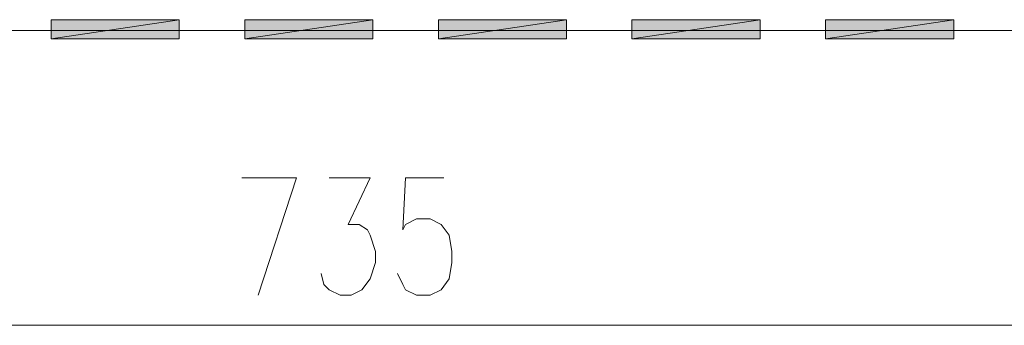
# Model space of a CAD drawing. Header units: inches. Extents: x 1504 to 12593, y -807 to 3183.
# Tile 127 of 256: x 5149 to 5301, y 456 to 503. Entities that reach past the tile are written whole.
import ezdxf

# ---------------------------------------------------------------- set-up
doc = ezdxf.new("R2010")
doc.units = ezdxf.units.IN
doc.header["$MEASUREMENT"] = 0
doc.layers.add('at_Entity', color=7, linetype='Continuous')
doc.layers.add('at_Solid', color=7, linetype='Continuous')

msp = doc.modelspace()

# ---------------------------------------------------------------- hatches: boundary and pattern name
at = {"layer": 'at_Solid', "lineweight": 15}
for points in [[(5173.68, 500.29), (5173.68, 503.24), (5153.83, 500.29)], [(5173.68, 503.24), (5153.83, 500.29), (5153.83, 503.24)], [(5203.67, 500.29), (5203.67, 503.24), (5183.82, 500.29)], [(5203.67, 503.24), (5183.82, 500.29), (5183.82, 503.24)], [(5233.66, 500.29), (5233.66, 503.24), (5213.81, 500.29)], [(5233.66, 503.24), (5213.81, 500.29), (5213.81, 503.24)], [(5263.66, 500.29), (5263.66, 503.24), (5243.8, 500.29)], [(5263.66, 503.24), (5243.8, 500.29), (5243.8, 503.24)], [(5293.65, 500.29), (5293.65, 503.24), (5273.79, 500.29)], [(5293.65, 503.24), (5273.79, 500.29), (5273.79, 503.24)]]:
    msp.add_hatch(color=7, dxfattribs=at).paths.add_polyline_path(points)

# ---------------------------------------------------------------- linework, layer by layer
at = {"layer": 'at_Entity', "color": 7, "lineweight": 15}
for p, q in [((5173.68, 503.24), (5153.83, 500.29)), ((5173.68, 503.24), (5153.83, 500.29)), ((5153.83, 500.29), (5153.83, 503.24)), ((5153.83, 503.24), (5173.68, 503.24)), ((5173.68, 500.29), (5173.68, 503.24)), ((5203.67, 503.24), (5183.82, 500.29)), ((5203.67, 503.24), (5183.82, 500.29)), ((5183.82, 500.29), (5183.82, 503.24)), ((5183.82, 503.24), (5203.67, 503.24)), ((5203.67, 500.29), (5203.67, 503.24)), ((5233.66, 503.24), (5213.81, 500.29)), ((5233.66, 503.24), (5213.81, 500.29)), ((5213.81, 500.29), (5213.81, 503.24)), ((5213.81, 503.24), (5233.66, 503.24)), ((5233.66, 500.29), (5233.66, 503.24)), ((5263.66, 503.24), (5243.8, 500.29)), ((5263.66, 503.24), (5243.8, 500.29)), ((5243.8, 500.29), (5243.8, 503.24)), ((5243.8, 503.24), (5263.66, 503.24)), ((5263.66, 500.29), (5263.66, 503.24)), ((5293.65, 503.24), (5273.79, 500.29)), ((5293.65, 503.24), (5273.79, 500.29)), ((5273.79, 500.29), (5273.79, 503.24)), ((5273.79, 503.24), (5293.65, 503.24)), ((5293.65, 500.29), (5293.65, 503.24)), ((5473.59, 501.55), (4833.23, 501.55)), ((5153.83, 500.29), (5173.68, 500.29)), ((5183.82, 500.29), (5203.67, 500.29)), ((5213.81, 500.29), (5233.66, 500.29)), ((5243.8, 500.29), (5263.66, 500.29)), ((5273.79, 500.29), (5293.65, 500.29)), ((5183.4, 478.74), (5191.85, 478.74)), ((5191.85, 478.74), (5185.93, 460.58)), ((5196.92, 478.74), (5203.25, 478.74)), ((5203.25, 478.74), (5199.87, 471.56)), ((5208.74, 478.74), (5208.32, 470.72)), ((5214.66, 478.74), (5208.74, 478.74)), ((5199.87, 471.56), (5201.56, 471.56)), ((5201.56, 471.56), (5202.83, 470.72)), ((5208.32, 470.72), (5208.74, 471.56)), ((5208.74, 471.56), (5210.43, 472.41)), ((5210.43, 472.41), (5212.54, 472.41)), ((5212.54, 472.41), (5214.23, 471.56)), ((5214.23, 471.56), (5215.5, 469.87)), ((5202.83, 470.72), (5203.25, 469.87)), ((5203.25, 469.87), (5204.1, 467.34)), ((5215.5, 469.87), (5215.92, 467.34)), ((5204.1, 467.34), (5204.1, 465.65)), ((5215.92, 467.34), (5215.92, 465.65)), ((5204.1, 465.65), (5203.25, 463.12)), ((5215.92, 465.65), (5215.5, 463.12)), ((5196.07, 462.27), (5195.65, 463.96)), ((5208.32, 462.27), (5207.48, 463.96)), ((5196.92, 461.43), (5196.07, 462.27)), ((5203.25, 463.12), (5201.98, 461.43)), ((5208.74, 461.43), (5208.32, 462.27)), ((5215.5, 463.12), (5214.23, 461.43)), ((5198.61, 460.58), (5196.92, 461.43)), ((5200.29, 460.58), (5198.61, 460.58)), ((5201.98, 461.43), (5200.29, 460.58)), ((5210.43, 460.58), (5208.74, 461.43)), ((5212.54, 460.58), (5210.43, 460.58)), ((5214.23, 461.43), (5212.54, 460.58)), ((5561.03, 455.94), (4838.72, 455.94))]:
    msp.add_line(p, q, dxfattribs=at)

doc.saveas('drawing.dxf')
